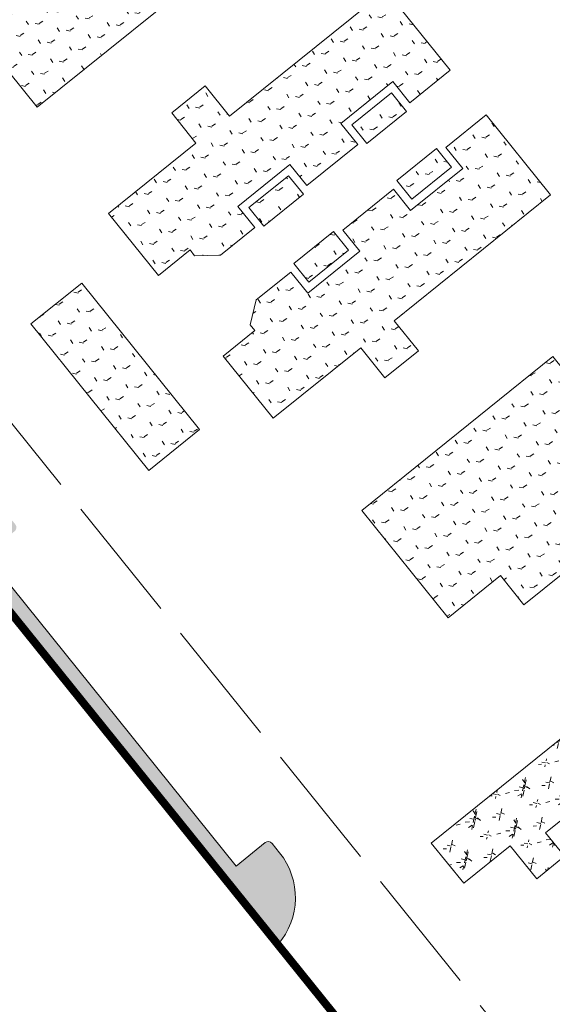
# Model space of a CAD drawing. Header units: millimetres. Extents: x 38389465 to 38395088, y 2473666 to 2480744.
# Tile 11 of 256: x 38391480 to 38391546, y 2474231 to 2474354. Entities that reach past the tile are written whole.
import ezdxf

# ---------------------------------------------------------------- set-up
doc = ezdxf.new("R2010")
doc.units = ezdxf.units.MM
doc.header["$LTSCALE"] = 2
for name, pattern in [('0', [0]), ('CENTER2', [1.125, 0.75, -0.125, 0.125, -0.125]), ('X2', [10, 8, -2])]:
    doc.linetypes.add(name, pattern=pattern)
doc.layers.get('0').update_dxf_attribs({"linetype": 'CONTINUOUS', "lineweight": 9})
doc.layers.add('w-用地红线', color=1, linetype='CONTINUOUS')
for name, color, linetype, lineweight in [('下沉式地面绿化', 80, 'CONTINUOUS', 9), ('建筑控制线', 6, '0', 9), ('普通地面绿化', 122, 'CONTINUOUS', 9), ('普通绿地填充', 114, 'CONTINUOUS', 9)]:
    doc.layers.add(name, color=color, linetype=linetype, lineweight=lineweight)
pattern_1 = [(167.6729341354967, (-375.7319180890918, -441.4704245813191), (-2.375624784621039, -1.523539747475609), [0.5291613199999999, -3.4620203]), (122.6729341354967, (-375.7319180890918, -441.4704245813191), (-2.375626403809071, -1.523540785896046), [0.5291613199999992, -2.293032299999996]), (212.6729341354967, (-375.7319180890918, -441.4704245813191), (1.523540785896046, -2.375626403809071), [0.5291613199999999, -2.293032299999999])]
pattern_2 = [(167.6729341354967, (-375.7319180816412, -441.4704245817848), (-2.375624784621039, -1.523539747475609), [0.5291613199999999, -3.4620203]), (122.6729341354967, (-375.7319180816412, -441.4704245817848), (-2.375626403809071, -1.523540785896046), [0.5291613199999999, -2.293032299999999]), (212.6729341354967, (-375.7319180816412, -441.4704245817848), (1.523540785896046, -2.375626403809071), [0.5291613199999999, -2.293032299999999])]

# ---------------------------------------------------------------- blocks, each defined once
blk = doc.blocks.new('fsd1fsdf2')
at = {"layer": '普通绿地填充'}
h = blk.add_hatch(dxfattribs=at)
h.set_pattern_fill('GRASS', color=122, scale=0.9999999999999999, angle=38.83646706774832, style=0)
h.set_pattern_definition(pattern_2)
edge = h.paths.add_edge_path()
edge.add_line((-260.8807015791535, 38.72209174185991), (-268.5883997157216, 49.19074359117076))
edge.add_arc((-228.3593502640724, 72.67529836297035), 46.58219329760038, 201.5910822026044, 210.2751459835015, ccw=False)
edge.add_arc((-268.8827988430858, 56.63658114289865), 3.000198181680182, 38.86125461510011, 201.5618810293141, ccw=False)
edge.add_line((-266.5466416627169, 58.51901540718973), (-254.6480791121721, 43.73939266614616))
edge.add_line((-254.6480791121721, 43.73939266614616), (-260.8807015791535, 38.72209174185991))
edge = h.paths.add_edge_path()
edge.add_line((-88.9255814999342, -163.0707003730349), (-89.87109809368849, -161.8962608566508))
edge.add_arc((-90.33845922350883, -162.2725234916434), 0.5999999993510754, 38.83681146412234, 128.8365470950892)
edge.add_line((-90.71471970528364, -161.8051606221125), (-94.37604863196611, -164.7527918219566))
edge.add_line((-94.37604863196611, -164.7527918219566), (-125.8575352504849, -125.648888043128))
edge.add_line((-125.8575352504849, -125.648888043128), (-122.1962647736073, -122.7012989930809))
edge.add_arc((-122.5725256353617, -122.2339364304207), 0.5999999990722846, 308.8365937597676, 398.8365934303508)
edge.add_line((-122.1051630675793, -121.8576755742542), (-122.7949746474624, -121.0008441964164))
edge.add_arc((-123.2623372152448, -121.3771050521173), 0.5999999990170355, 38.83659339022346, 128.8365944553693)
edge.add_line((-123.6385980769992, -120.9097424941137), (-127.2996050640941, -123.8571194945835))
edge.add_line((-127.2996050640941, -123.8571194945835), (-137.6469497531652, -111.0044607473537))
edge.add_line((-137.6469497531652, -111.0044607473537), (-133.9859428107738, -108.0570838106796))
edge.add_arc((-134.3622036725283, -107.5897212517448), 0.5999999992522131, 308.8365943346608, 398.8365927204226)
edge.add_line((-133.8948411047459, -107.2134604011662), (-134.5846526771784, -106.356629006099))
edge.add_arc((-135.0520152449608, -106.7328898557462), 0.599999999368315, 38.83659259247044, 128.8365937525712)
edge.add_line((-135.4282761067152, -106.2655272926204), (-139.0892830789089, -109.2129042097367))
edge.add_line((-139.0892830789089, -109.2129042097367), (-146.9282101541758, -99.47598640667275))
edge.add_line((-146.9282101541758, -99.47598640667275), (-143.2672032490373, -96.52860951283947))
edge.add_arc((-143.6434641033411, -96.0612469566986), 0.5999999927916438, 308.8365940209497, 398.8365940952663)
edge.add_line((-143.1761015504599, -95.68498609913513), (-143.8659131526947, -94.82815470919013))
edge.add_arc((-144.3332757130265, -95.20441557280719), 0.6000000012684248, 38.83659418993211, 128.8365937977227)
edge.add_line((-144.7095365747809, -94.73705300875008), (-148.3705434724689, -97.68442986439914))
edge.add_line((-148.3705434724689, -97.68442986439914), (-156.2094705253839, -87.94751205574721))
edge.add_line((-156.2094705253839, -87.94751205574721), (-152.5484637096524, -85.00013527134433))
edge.add_arc((-152.9247245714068, -84.53277270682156), 0.600000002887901, 308.8365939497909, 398.8365955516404)
edge.add_line((-152.4573620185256, -84.1565118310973), (-153.1471736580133, -83.2996804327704))
edge.add_arc((-153.6145362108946, -83.67594130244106), 0.5999999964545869, 38.83659528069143, 128.8365936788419)
edge.add_line((-153.9907970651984, -83.20857874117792), (-157.6518038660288, -86.15595551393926))
edge.add_line((-157.6518038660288, -86.15595551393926), (-165.490730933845, -76.41903770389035))
edge.add_line((-165.490730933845, -76.41903770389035), (-161.8294719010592, -73.47145785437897))
edge.add_arc((-162.2057327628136, -73.00409529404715), 0.5999999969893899, 308.8365938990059, 398.8365920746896)
edge.add_line((-161.7383701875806, -72.62783445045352), (-162.4281817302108, -71.7710030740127))
edge.add_arc((-162.8955443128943, -72.14726392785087), 0.6000000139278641, 38.83659202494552, 128.8365944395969)
edge.add_line((-163.2718051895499, -71.67990135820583), (-166.9330641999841, -74.627481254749))
edge.add_line((-166.9330641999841, -74.627481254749), (-174.7718321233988, -64.89076113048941))
edge.add_line((-174.7718321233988, -64.89076113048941), (-171.1105732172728, -61.94318139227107))
edge.add_arc((-171.4868340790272, -61.47581882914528), 0.6000000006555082, 308.8365938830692, 398.8365933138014)
edge.add_line((-171.0194715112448, -61.0995579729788), (-171.7092830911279, -60.24272658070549))
edge.add_arc((-172.1766456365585, -60.6189874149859), 0.5999999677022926, 38.83659318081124, 128.8365942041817)
edge.add_line((-172.5529064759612, -60.15162487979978), (-176.2141653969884, -63.09920467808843))
edge.add_line((-176.2141653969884, -63.09920467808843), (-184.0529333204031, -53.36248453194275))
edge.add_line((-184.0529333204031, -53.36248453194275), (-180.3916745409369, -50.41490490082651))
edge.add_arc((-180.7679354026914, -49.94754233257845), 0.6000000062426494, 308.836593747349, 398.8365936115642)
edge.add_line((-180.300572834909, -49.57128147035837), (-180.9903844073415, -48.71445010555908))
edge.add_arc((-181.4577469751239, -49.0907109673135), 0.6000000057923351, 38.83659359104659, 128.8365943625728)
edge.add_line((-181.8340078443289, -48.62334840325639), (-185.4952665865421, -51.57092807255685))
edge.add_line((-185.4952665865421, -51.57092807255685), (-193.3341539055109, -41.83405963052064))
edge.add_line((-193.3341539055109, -41.83405963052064), (-189.6728951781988, -38.886480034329))
edge.add_arc((-190.0491560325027, -38.41911746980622), 0.5999999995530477, 308.8365935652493, 398.8365902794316)
edge.add_line((-189.5817934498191, -38.04285663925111), (-190.271604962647, -37.18602524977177))
edge.add_arc((-190.7389675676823, -37.56228609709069), 0.6000000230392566, 38.83659048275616, 128.8365943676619)
edge.add_line((-191.1152284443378, -37.0949235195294), (-194.7762354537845, -40.04230052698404))
edge.add_line((-194.7762354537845, -40.04230052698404), (-202.615162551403, -30.30538266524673))
edge.add_line((-202.615162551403, -30.30538266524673), (-198.9541556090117, -27.35800572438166))
edge.add_arc((-199.3304164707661, -26.89064316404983), 0.5999999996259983, 308.8365941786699, 398.8365917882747)
edge.add_line((-198.8630538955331, -26.51438232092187), (-199.5528654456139, -25.6575509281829))
edge.add_arc((-200.020228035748, -26.03381178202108), 0.6000000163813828, 38.83659184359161, 128.8365938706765)
edge.add_line((-200.396488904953, -25.56644920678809), (-204.0574958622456, -28.51382612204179))
edge.add_line((-204.0574958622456, -28.51382612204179), (-211.8964229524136, -18.77690831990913))
edge.add_line((-211.8964229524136, -18.77690831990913), (-208.2354160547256, -15.82953142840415))
edge.add_arc((-208.6116769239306, -15.36216886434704), 0.6000000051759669, 308.836594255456, 398.8365940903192)
edge.add_line((-208.1443143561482, -14.98590799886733), (-208.8341259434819, -14.12907662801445))
edge.add_arc((-209.3014885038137, -14.50533748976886), 0.6000000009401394, 38.83659395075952, 128.8365936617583)
edge.add_line((-209.6777493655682, -14.03797492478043), (-213.3387562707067, -16.98535178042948))
edge.add_line((-213.3387562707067, -16.98535178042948), (-221.1776833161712, -7.24843397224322))
edge.add_line((-221.1776833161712, -7.24843397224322), (-217.516676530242, -4.301057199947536))
edge.add_arc((-217.8929373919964, -3.833694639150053), 0.5999999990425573, 308.8365940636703, 398.8365930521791)
edge.add_line((-217.425574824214, -3.4574337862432), (-218.1153864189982, -2.600602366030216))
edge.add_arc((-218.5827489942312, -2.976863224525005), 0.60000001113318, 38.83659278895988, 128.8365937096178)
edge.add_line((-218.9590098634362, -2.50950065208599), (-222.6200166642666, -5.456877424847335))
edge.add_line((-222.6200166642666, -5.456877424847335), (-230.4589437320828, 4.280040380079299))
edge.add_line((-230.4589437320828, 4.280040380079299), (-226.7976848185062, 7.227620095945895))
edge.add_arc((-227.1739456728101, 7.694982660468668), 0.5999999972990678, 308.8365932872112, 398.8365928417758)
edge.add_line((-226.7065831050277, 8.071243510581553), (-227.3963946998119, 8.928074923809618))
edge.add_arc((-227.8637572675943, 8.55181407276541), 0.5999999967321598, 38.83659299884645, 128.8365945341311)
edge.add_line((-228.2400181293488, 9.019176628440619), (-231.9012769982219, 6.071596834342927))
edge.add_line((-231.9012769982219, 6.071596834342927), (-239.7400449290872, 15.80831697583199))
edge.add_line((-239.7400449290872, 15.80831697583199), (-236.0787861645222, 18.75589660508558))
edge.add_arc((-236.4550470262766, 19.22325916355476), 0.5999999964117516, 308.836594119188, 398.8365929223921)
edge.add_line((-235.9876844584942, 19.59952001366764), (-236.6774960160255, 20.45635139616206))
edge.add_arc((-237.1448585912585, 20.08009054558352), 0.6000000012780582, 38.836592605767, 128.8365943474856)
edge.add_line((-237.5211194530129, 20.54745310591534), (-241.1823781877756, 17.5998734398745))
edge.add_line((-241.1823781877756, 17.5998734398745), (-249.0212654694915, 27.33674188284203))
edge.add_line((-249.0212654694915, 27.33674188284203), (-245.3600067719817, 30.28432146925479))
edge.add_arc((-245.7362676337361, 30.75168403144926), 0.6000000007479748, 308.8365940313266, 398.8365931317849)
edge.add_line((-245.2689050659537, 31.12794488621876), (-245.9587166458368, 31.98477628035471))
edge.add_arc((-246.4260792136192, 31.60851542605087), 0.6000000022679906, 38.83659297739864, 128.8365944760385)
edge.add_line((-246.8023400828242, 32.07587798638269), (-250.4633470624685, 29.12850098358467))
edge.add_line((-250.4633470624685, 29.12850098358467), (-258.3022741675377, 38.86541884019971))
edge.add_line((-258.3022741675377, 38.86541884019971), (-254.641245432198, 41.81281332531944))
edge.add_arc((-255.017506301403, 42.28017588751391), 0.6000000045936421, 308.8365944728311, 398.836811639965)
edge.add_line((-254.5501451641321, 42.65643852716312), (-255.117669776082, 43.36136886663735))
edge.add_line((-255.117669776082, 43.36136886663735), (-260.8797810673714, 38.72247125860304))
edge.add_line((-260.8797810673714, 38.72247125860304), (-89.13396621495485, -174.6080562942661))
edge.add_arc((-95.93599849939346, -168.7146399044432), 8.999999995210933, 319.0936906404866, 398.8368115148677)
h = blk.add_hatch(dxfattribs=at)
h.set_pattern_fill('GRASS', color=122, scale=0.9999999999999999, angle=38.83646706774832, style=0)
h.set_pattern_definition([(148.9539393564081, (-35.16355071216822, 91.5141767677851), (-2.738908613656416, -0.6805483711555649), [0.5291613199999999, -3.4620203]), (103.9539393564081, (-35.16355071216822, 91.5141767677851), (-2.738910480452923, -0.6805488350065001), [0.5291613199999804, -2.293032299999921]), (193.9539393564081, (-35.16355071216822, 91.5141767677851), (0.6805488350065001, -2.738910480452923), [0.5291613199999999, -2.293032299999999])])
edge = h.paths.add_edge_path()
edge.add_arc((18.51868312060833, -123.9292868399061), 19.8825196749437, 105.22348478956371, 120.26904649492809, ccw=False)
edge.add_line((13.29783757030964, -104.7444657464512), (-8.369564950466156, -77.83061480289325))
edge.add_arc((112.132531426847, 19.18141938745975), 154.7000000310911, 198.8274579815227, 218.8363287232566, ccw=False)
edge.add_line((-34.29020044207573, -30.74325989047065), (-39.0207172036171, -32.35612154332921))
edge.add_arc((112.0653073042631, 19.13882042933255), 159.6205370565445, 198.8207494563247, 218.8393470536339)
edge.add_arc((-216831.6683295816, -174628.9269894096), 278348.0641964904, 38.8285870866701, 38.83540243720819, ccw=False)
h = blk.add_hatch(dxfattribs=at)
h.set_pattern_fill('GRASS', color=122, scale=0.9999999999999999, angle=38.83646706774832, style=0)
h.set_pattern_definition(pattern_1)
h.paths.add_polyline_path([(-109.1617333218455, -33.00582146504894), (-126.5863416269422, -47.03436135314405), (-123.6389216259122, -50.69533327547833), (-130.2053635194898, -55.98180038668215), (-119.3563485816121, -69.45729399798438), (-95.36530137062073, -50.14228870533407)])
h = blk.add_hatch(dxfattribs=at)
h.set_pattern_fill('GRASS', color=122, scale=0.9999999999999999, angle=38.83646706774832, style=0)
h.set_pattern_definition(pattern_1)
h.paths.add_polyline_path([(-69.208221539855, -74.65875519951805), (-67.32688959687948, -76.99554579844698), (-72.31204301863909, -81.0090539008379), (-74.1933748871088, -78.67226331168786)])
h.paths.add_polyline_path([(-82.13846296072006, -85.06879159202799), (-80.25713109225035, -87.40558218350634), (-85.24228447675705, -91.41909029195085), (-87.12361638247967, -89.08229969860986)])
h.paths.add_polyline_path([(-87.78245870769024, -78.05841974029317), (-85.90112678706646, -80.39521032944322), (-90.88628020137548, -84.40871844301), (-92.76761206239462, -82.07192784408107)], flags=17)
h.paths.add_polyline_path([(-74.85221724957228, -67.64838321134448), (-72.97088535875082, -69.98517380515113), (-77.9560387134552, -73.99868191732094), (-79.83737064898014, -71.66189132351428)], flags=17)
h.paths.add_polyline_path([(-75.59490199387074, -54.76628653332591), (-67.5051751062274, -64.81448588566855), (-72.56822150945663, -68.8907050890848), (-74.70039768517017, -66.24234237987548), (-81.24341145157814, -71.51007177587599), (-79.11123532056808, -74.15843443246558), (-85.49846293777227, -79.30074158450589), (-87.63063913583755, -76.65237890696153), (-94.17365288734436, -81.92010827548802), (-92.04147678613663, -84.56847097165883), (-96.3586034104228, -88.04415595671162), (-99.58880411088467, -88.11036339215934), (-100.1694319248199, -87.38916917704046), (-104.1417982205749, -90.58729023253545), (-110.4130590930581, -82.79811261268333), (-99.43016644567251, -73.9558715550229), (-102.4716528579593, -70.1780599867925), (-98.2654297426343, -66.79166264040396), (-95.22394323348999, -70.56947417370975)])
h = blk.add_hatch(dxfattribs=at)
h.set_pattern_fill('GRASS', color=122, scale=0.9999999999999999, angle=38.83646706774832, style=0)
h.set_pattern_definition(pattern_1)
h.paths.add_polyline_path([(-69.208221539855, -74.65875519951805), (-67.32688959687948, -76.99554579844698), (-72.31204301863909, -81.0090539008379), (-74.1933748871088, -78.67226331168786)], flags=17)
h.paths.add_polyline_path([(-82.13846296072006, -85.06879159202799), (-80.25713109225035, -87.40558218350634), (-85.24228447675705, -91.41909029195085), (-87.12361638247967, -89.08229969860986)], flags=17)
h.paths.add_polyline_path([(-87.78245870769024, -78.05841974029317), (-85.90112678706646, -80.39521032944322), (-90.88628020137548, -84.40871844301), (-92.76761206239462, -82.07192784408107)], flags=17)
h.paths.add_polyline_path([(-74.85221724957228, -67.64838321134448), (-72.97088535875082, -69.98517380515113), (-77.9560387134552, -73.99868191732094), (-79.83737064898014, -71.66189132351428)])
h.paths.add_polyline_path([(-54.90025149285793, -80.47098342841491), (-62.98997820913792, -70.42278389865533), (-68.05302473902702, -74.49900295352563), (-65.92084863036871, -77.1473657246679), (-72.46386256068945, -82.41509493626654), (-74.59603862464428, -79.76673223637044), (-80.98326636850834, -84.90903924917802), (-78.85109029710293, -87.55740200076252), (-85.39410419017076, -92.82513123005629), (-87.52628027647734, -90.17676850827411), (-91.8434070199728, -93.65245351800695), (-92.59762167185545, -96.79406768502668), (-92.01699385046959, -97.51526186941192), (-95.98936941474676, -100.7133903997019), (-89.71840853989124, -108.5028095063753), (-78.73551584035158, -99.66056849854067), (-75.69402929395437, -103.43837992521), (-71.4878061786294, -100.0519826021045), (-74.52929268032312, -96.27417105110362)])
h = blk.add_hatch(dxfattribs=at)
h.set_pattern_fill('GRASS', color=122, scale=0.9999999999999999, angle=38.83646706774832, style=0)
h.set_pattern_definition(pattern_1)
h.paths.add_polyline_path([(-113.7741166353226, -91.53798707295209), (-120.1614025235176, -96.68018895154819), (-105.3617307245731, -115.0632962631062), (-98.97501735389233, -109.9215552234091)])
h = blk.add_hatch(dxfattribs=at)
h.set_pattern_fill('草坪或^_!^Q', color=80, scale=0.9999999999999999, angle=38.83646706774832, style=0)
h.set_pattern_definition([(77.67293413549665, (-375.5004729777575, -439.924187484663), (-3.96995520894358, 6.19027104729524), [0.7799999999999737, -0.1559999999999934, 0.2079999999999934, -0.1559999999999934, 0.7799999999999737, -3.119999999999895]), (77.67293413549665, (-375.7083842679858, -440.1448884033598), (-3.96995520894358, 6.19027104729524), [0.5199999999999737, -0.3899999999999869, 0.7799999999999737, -0.3899999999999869, 0.5199999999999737, -2.599999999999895]), (77.67293413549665, (-377.3518742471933, -437.9227856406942), (-3.96995520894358, 6.19027104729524), [0.6499999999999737, -0.2599999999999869, 0.6499999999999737, -3.639999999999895]), (77.67293413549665, (-378.9229758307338, -440.2408106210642), (-3.96995520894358, 6.19027104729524), [0.2599999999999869, -0.5199999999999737, 0.2599999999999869, -4.15999999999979]), (167.6729341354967, (-378.811960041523, -439.7327993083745), (-6.19027104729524, -3.96995520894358), [0.4679999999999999, -4.731999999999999]), (167.6729341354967, (-375.430844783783, -438.8748601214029), (-6.19027104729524, -3.96995520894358), [0.5199999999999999, -4.679999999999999]), (167.6729341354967, (-377.1853505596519, -437.1607686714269), (-6.19027104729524, -3.96995520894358), [0.5199999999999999, -4.679999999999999]), (122.6729341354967, (-375.2357231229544, -438.2255469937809), (-5.080113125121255, 1.110157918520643), [0.5199999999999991, -6.833910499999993]), (212.6729341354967, (-375.5243641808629, -439.5463764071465), (-1.110157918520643, -5.080113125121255), [0.5199999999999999, -6.833910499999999]), (141.1078829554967, (-375.2944284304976, -438.3723995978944), (-5.080113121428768, 1.110157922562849), [0.5199999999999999, -11.107553]), (153.6366906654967, (-375.3753368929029, -438.6208544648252), (-5.080113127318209, 1.110157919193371), [0.5199999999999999, -20.92014899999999]), (153.6366906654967, (-377.1298426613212, -436.9067630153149), (-5.080113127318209, 1.110157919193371), [0.416, -21.02414899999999]), (153.6366906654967, (-378.7897568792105, -439.6311970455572), (-5.080113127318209, 1.110157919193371), [0.3639999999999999, -21.07614899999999]), (181.7091776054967, (-375.4863526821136, -439.1288657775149), (-5.080113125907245, 1.11015786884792), [0.5199999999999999, -20.92014899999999]), (181.7091776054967, (-377.240858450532, -437.4147743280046), (-5.080113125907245, 1.11015786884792), [0.416, -21.02414899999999]), (181.7091776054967, (-378.8341631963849, -439.8344015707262), (-5.080113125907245, 1.11015786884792), [0.3639999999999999, -21.07614899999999]), (194.2379853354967, (-375.5164600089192, -439.3884222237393), (-5.080113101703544, 1.11015782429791), [0.5199999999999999, -11.107547])])
edge = h.paths.add_edge_path()
edge.add_line((-53.12179739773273, -163.5269022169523), (-55.5111655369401, -160.5590994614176))
edge.add_line((-55.5111655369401, -160.5590994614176), (-50.83767130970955, -156.7965912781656))
edge.add_line((-50.83767130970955, -156.7965912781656), (-48.44848323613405, -159.7642543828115))
edge.add_line((-48.44848323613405, -159.7642543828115), (-6.703026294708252, -126.1535344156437))
edge.add_arc((-12.97433388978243, -118.3643944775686), 9.999999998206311, 308.8387510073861, 398.8387510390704)
edge.add_line((-5.185193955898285, -112.0930868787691), (-15.40940352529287, -99.39433181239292))
edge.add_line((-15.40940352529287, -99.39433181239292), (-21.24620468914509, -104.0937435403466))
edge.add_line((-21.24620468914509, -104.0937435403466), (-12.15606404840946, -115.3839531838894))
edge.add_line((-12.15606404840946, -115.3839531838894), (-40.66465795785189, -138.3372141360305))
edge.add_line((-40.66465795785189, -138.3372141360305), (-43.70156767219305, -134.5650876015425))
edge.add_line((-43.70156767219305, -134.5650876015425), (-47.9077907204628, -137.9514849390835))
edge.add_line((-47.9077907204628, -137.9514849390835), (-44.87079355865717, -141.7237202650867))
edge.add_line((-44.87079355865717, -141.7237202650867), (-69.8735144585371, -161.8542808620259))
edge.add_line((-69.8735144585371, -161.8542808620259), (-65.79745931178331, -166.917268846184))
edge.add_line((-65.79745931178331, -166.917268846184), (-59.95573654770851, -162.213894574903))
edge.add_line((-59.95573654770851, -162.213894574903), (-56.62676978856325, -166.3488774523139))
edge.add_line((-56.62676978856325, -166.3488774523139), (-53.12179739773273, -163.5269022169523))
h = blk.add_hatch(dxfattribs=at)
h.set_pattern_fill('GRASS', color=122, scale=0.9999999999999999, angle=38.83646706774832, style=0)
h.set_pattern_definition(pattern_1)
h.paths.add_polyline_path([(-54.60311302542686, -100.7727512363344), (-78.59416034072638, -120.0877552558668), (-67.7451456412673, -133.5632490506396), (-61.17876125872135, -128.2767075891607), (-58.23134128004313, -131.9376794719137), (-40.8066756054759, -117.909214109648)])
h = blk.add_hatch(dxfattribs=at)
h.set_pattern_fill('GRASS', color=122, scale=0.9999999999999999, angle=38.83646706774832, style=0)
h.set_pattern_definition(pattern_2)
edge = h.paths.add_edge_path()
edge.add_line((-47.03449481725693, -173.4797750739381), (-50.77310072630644, -176.4898174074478))
edge.add_arc((-49.13052050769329, -178.5309740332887), 2.619998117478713, 128.8246809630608, 308.8461134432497)
edge.add_line((-47.48717688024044, -180.5715160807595), (-43.74844331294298, -177.5613888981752))
edge.add_line((-43.74844331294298, -177.5613888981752), (-47.03449481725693, -173.4797750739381))
edge = h.paths.add_edge_path()
edge.add_line((-40.02447132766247, -167.8358334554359), (-36.28501410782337, -164.8251056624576))
edge.add_arc((-34.64167399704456, -166.8656513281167), 2.619998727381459, -51.16923465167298, 128.846003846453, ccw=False)
edge.add_line((-32.99887665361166, -168.9066339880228), (-36.73857219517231, -171.9175523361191))
edge.add_line((-36.73857219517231, -171.9175523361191), (-40.02447132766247, -167.8358334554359))
edge = h.paths.add_edge_path()
edge.add_arc((8.671933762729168, -132.0062354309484), 4.700000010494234, -51.16065567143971, 128.8393443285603, ccw=False)
edge.add_line((11.61948624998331, -135.6671006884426), (-18.92003840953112, -160.2414413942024))
edge.add_arc((-21.86759088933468, -156.5805761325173), 4.700000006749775, 128.839344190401, 308.839344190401, ccw=False)
edge.add_line((-24.81514336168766, -152.9197108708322), (5.724381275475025, -128.3453701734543))
edge = h.paths.add_edge_path()
edge.add_line((-82.32402090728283, -183.0668744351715), (-60.64603321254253, -209.9942574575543))
edge.add_arc((-72.39016827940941, -207.5294467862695), 12.00000000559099, 348.1470322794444, 398.8366762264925)
edge.add_line((-63.04292783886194, -200.0042161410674), (-73.07656868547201, -187.541228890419))
edge.add_arc((-82.42380913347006, -195.0664595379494), 12.00000001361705, 38.8366762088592, 89.52354081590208)
edge = h.paths.add_edge_path()
edge.add_arc((-134.3012240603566, -236.8316750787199), 12.00000000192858, 161.4402637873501, 218.8366761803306)
edge.add_line((-143.6484645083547, -244.3569057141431), (-133.6148236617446, -256.8198929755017))
edge.add_arc((-124.2675832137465, -249.2946623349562), 12.00000001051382, 218.8366761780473, 276.2329088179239)
edge.add_line((-122.964739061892, -261.2237275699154), (-145.6771319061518, -233.0121566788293))
edge = h.paths.add_edge_path()
edge.add_arc((-237.8047054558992, -123.1263661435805), 12.02067296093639, 115.095068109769, 126.0405850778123)
edge.add_arc((-241.3249488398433, -118.2419125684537), 6.000000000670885, 126.301642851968, 218.8366428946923)
edge.add_line((-245.9985712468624, -122.0045251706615), (-244.3816451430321, -124.0129440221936))
edge.add_line((-244.3816451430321, -124.0129440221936), (-240.2557262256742, -120.6912942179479))
edge.add_line((-240.2557262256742, -120.6912942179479), (-161.8678242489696, -218.0582094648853))
edge.add_line((-161.8678242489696, -218.0582094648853), (-165.9939205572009, -221.3800303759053))
edge.add_line((-165.9939205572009, -221.3800303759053), (-164.1688041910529, -223.6470468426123))
edge.add_arc((-157.1583705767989, -218.0031279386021), 9.000000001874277, 218.8366428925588, 304.672653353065)
edge.add_line((-152.0383870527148, -225.4048688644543), (-242.9029309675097, -112.2403808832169))
edge = h.paths.add_edge_path()
edge.add_arc((-183.4164244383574, -286.6428175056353), 4.700000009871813, -51.16449214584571, 128.8355078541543, ccw=False)
edge.add_line((-180.4691170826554, -290.3038801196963), (-206.3326795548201, -311.1251213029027))
edge.add_arc((-209.2799868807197, -307.464058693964), 4.699999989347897, 128.8355076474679, 308.835507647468, ccw=False)
edge.add_line((-212.2272942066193, -303.8029960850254), (-186.3637317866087, -282.9817548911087))
edge = h.paths.add_edge_path()
edge.add_arc((-170.6416540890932, -276.3585955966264), 2.619998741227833, 128.8288518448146, 308.8440822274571)
edge.add_line((-168.9983824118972, -278.3991963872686), (-165.2590069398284, -275.3887394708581))
edge.add_line((-165.2590069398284, -275.3887394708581), (-168.5450395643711, -271.3071280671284))
edge.add_line((-168.5450395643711, -271.3071280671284), (-172.2843832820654, -274.3175580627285))
edge = h.paths.add_edge_path()
edge.add_line((-161.5347823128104, -265.6633882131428), (-157.7959046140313, -262.6533333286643))
edge.add_arc((-156.1524137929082, -264.6937568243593), 2.619998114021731, -51.17133651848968, 128.8502465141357, ccw=False)
edge.add_line((-154.5096917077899, -266.7347992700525), (-158.2487562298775, -269.7450224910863))
edge.add_line((-158.2487562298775, -269.7450224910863), (-161.5347823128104, -265.6633882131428))
at = {"layer": '下沉式地面绿化', "linetype": 'ByBlock', "flags": 128}
blk.add_lwpolyline([(-44.87079355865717, -141.7237202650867), (-47.9077907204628, -137.9514849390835), (-43.70156767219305, -134.5650876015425), (-40.66465795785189, -138.3372141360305), (-12.15606404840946, -115.3839531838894), (-21.24620468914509, -104.0937435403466), (-15.40940352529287, -99.39433181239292), (-5.185193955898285, -112.0930868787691, -0.4142135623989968), (-6.703026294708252, -126.1535344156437), (-48.44848324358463, -159.7642543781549), (-50.83767131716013, -156.7965912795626), (-55.5111655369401, -160.5590994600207), (-53.12179739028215, -163.5269022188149), (-56.62676978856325, -166.3488774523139), (-59.95573654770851, -162.213894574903), (-65.79745931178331, -166.917268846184), (-69.8735144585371, -161.8542808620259), (-44.87079355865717, -141.7237202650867)], format="xyb", close=True, dxfattribs=at)
at = {"layer": '普通地面绿化', "linetype": 'ByBlock', "flags": 128}
blk.add_lwpolyline([(-260.8797810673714, 38.72247125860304), (-89.13396621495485, -174.6080562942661, 0.3627014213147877), (-88.9255814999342, -163.0707003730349), (-89.87109809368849, -161.8962608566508, 0.4142122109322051), (-90.71471970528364, -161.8051606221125), (-94.37604863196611, -164.7527918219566), (-125.8575352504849, -125.648888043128)], format="xyb", dxfattribs=at)
for points in [[(-109.1617333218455, -33.00582146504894), (-126.5863416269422, -47.03436135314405), (-123.6389216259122, -50.69533327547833), (-130.2053635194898, -55.98180038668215), (-119.3563485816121, -69.45729399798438), (-95.36530137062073, -50.14228870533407)], [(-75.59490199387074, -54.76628653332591), (-67.5051751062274, -64.81448588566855), (-72.56822150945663, -68.8907050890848), (-74.70039768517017, -66.24234237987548), (-81.24341145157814, -71.51007177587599), (-79.11123532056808, -74.15843443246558), (-85.49846293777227, -79.30074158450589), (-87.63063913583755, -76.65237890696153), (-94.17365288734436, -81.92010827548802), (-92.04147678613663, -84.56847097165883), (-96.3586034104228, -88.04415595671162), (-99.58880411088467, -88.11036339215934), (-100.1694319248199, -87.38916917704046), (-104.1417982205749, -90.58729023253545), (-110.4130590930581, -82.79811261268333), (-99.43016644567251, -73.9558715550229), (-102.4716528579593, -70.1780599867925), (-98.2654297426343, -66.79166264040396), (-95.22394323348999, -70.56947417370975)], [(-74.85221724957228, -67.64838321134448), (-72.97088535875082, -69.98517380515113), (-77.9560387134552, -73.99868191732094), (-79.83737064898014, -71.66189132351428)], [(-54.90025149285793, -80.47098342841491), (-62.98997820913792, -70.42278389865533), (-68.05302473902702, -74.49900295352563), (-65.92084863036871, -77.1473657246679), (-72.46386256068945, -82.41509493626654), (-74.59603862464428, -79.76673223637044), (-80.98326636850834, -84.90903924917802), (-78.85109029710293, -87.55740200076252), (-85.39410419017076, -92.82513123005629), (-87.52628027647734, -90.17676850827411), (-91.8434070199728, -93.65245351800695), (-92.59762167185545, -96.79406768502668), (-92.01699385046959, -97.51526186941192), (-95.98936941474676, -100.7133903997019), (-89.71840853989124, -108.5028095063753), (-78.73551584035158, -99.66056849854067), (-75.69402929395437, -103.43837992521), (-71.4878061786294, -100.0519826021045), (-74.52929268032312, -96.27417105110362)], [(-69.208221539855, -74.65875519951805), (-67.32688959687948, -76.99554579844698), (-72.31204301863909, -81.0090539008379), (-74.1933748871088, -78.67226331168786)], [(-87.78245870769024, -78.05841974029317), (-85.90112678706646, -80.39521032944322), (-90.88628020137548, -84.40871844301), (-92.76761206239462, -82.07192784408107)], [(-82.13846296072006, -85.06879159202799), (-80.25713109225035, -87.40558218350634), (-85.24228447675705, -91.41909029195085), (-87.12361638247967, -89.08229969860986)], [(-54.60311302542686, -100.7727512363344), (-78.59416034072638, -120.0877552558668), (-67.7451456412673, -133.5632490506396), (-61.17876125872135, -128.2767075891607), (-58.23134128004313, -131.9376794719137), (-40.8066756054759, -117.909214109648)]]:
    blk.add_lwpolyline(points, close=True, dxfattribs=at)
blk.add_lwpolyline([(-113.7741166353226, -91.53798707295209), (-120.1614025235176, -96.68018895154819, 68.7363520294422), (-120.1614025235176, -96.68018895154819), (-105.3617307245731, -115.0632962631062, 0.4142135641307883), (-105.3617307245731, -115.0632962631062), (-98.97501735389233, -109.9215552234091)], format="xyb", close=True, dxfattribs=at)

msp = doc.modelspace()

# ---------------------------------------------------------------- linework, layer by layer
at = {"layer": 'w-用地红线', "linetype": 'CENTER2', "ltscale": 10, "const_width": 1, "flags": 128}
msp.add_lwpolyline([(38391465.88963708, 2474580.102006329), (38391465.88296468, 2474580.113090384), (38391462.0834162, 2474586.424357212), (38391480.8454162, 2474593.720357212), (38391499.8524162, 2474600.348357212), (38391500.2614162, 2474600.483357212), (38391500.8654162, 2474600.681357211), (38391501.4684162, 2474600.878357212), (38391502.0734162, 2474601.075357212), (38391502.6774162, 2474601.271357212), (38391503.2824162, 2474601.467357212), (38391503.8874162, 2474601.662357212), (38391504.4934162, 2474601.856357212), (38391505.0994162, 2474602.050357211), (38391505.7054162, 2474602.243357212), (38391506.2974162, 2474602.431357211), (38391506.9054162, 2474602.623357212), (38391507.5124162, 2474602.815357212), (38391508.1204162, 2474603.006357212), (38391508.7284162, 2474603.197357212), (38391509.3374162, 2474603.387357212), (38391509.9464162, 2474603.576357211), (38391510.5554162, 2474603.765357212), (38391511.1654162, 2474603.953357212), (38391511.7754162, 2474604.141357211), (38391512.3854162, 2474604.329357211), (38391512.9964162, 2474604.516357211), (38391513.6074162, 2474604.702357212), (38391514.2194162, 2474604.888357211), (38391514.8304162, 2474605.073357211), (38391515.4434162, 2474605.258357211), (38391516.0554162, 2474605.442357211), (38391516.6684162, 2474605.626357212), (38391517.2814162, 2474605.809357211), (38391517.8954162, 2474605.992357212), (38391518.5084162, 2474606.175357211), (38391519.1234162, 2474606.356357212), (38391519.7374162, 2474606.538357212), (38391520.3524162, 2474606.719357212), (38391520.9674162, 2474606.899357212), (38391521.5834162, 2474607.079357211), (38391522.1994162, 2474607.258357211), (38391522.8154162, 2474607.437357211), (38391523.4314162, 2474607.616357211), (38391524.0484162, 2474607.794357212), (38391524.6654162, 2474607.972357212), (38391524.8874162, 2474608.036357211), (38391525.2834162, 2474608.149357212), (38391525.9014162, 2474608.326357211), (38391526.5194162, 2474608.502357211), (38391527.1374162, 2474608.678357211), (38391527.7564162, 2474608.853357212), (38391528.3754162, 2474609.028357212), (38391528.9954162, 2474609.203357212), (38391529.6144162, 2474609.377357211), (38391530.2344162, 2474609.550357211), (38391530.8554162, 2474609.724357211), (38391531.4754162, 2474609.897357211), (38391532.0964162, 2474610.069357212), (38391532.7174162, 2474610.241357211), (38391533.3394162, 2474610.413357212), (38391533.9614162, 2474610.584357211), (38391534.5834162, 2474610.755357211), (38391535.2064162, 2474610.925357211), (38391535.8284162, 2474611.095357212), (38391536.4514162, 2474611.265357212), (38391537.0754162, 2474611.434357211), (38391537.6984162, 2474611.603357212), (38391538.3224162, 2474611.771357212), (38391538.9474162, 2474611.939357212), (38391539.5714162, 2474612.107357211), (38391540.1964162, 2474612.274357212), (38391540.8214162, 2474612.441357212), (38391541.4464162, 2474612.608357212), (38391542.0724162, 2474612.774357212), (38391542.6984162, 2474612.940357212), (38391543.3244162, 2474613.106357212), (38391543.9514162, 2474613.271357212), (38391544.5784162, 2474613.436357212), (38391545.2054162, 2474613.601357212), (38391545.8324162, 2474613.765357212), (38391546.4604162, 2474613.929357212), (38391547.0884162, 2474614.092357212), (38391547.7164162, 2474614.255357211), (38391548.3454162, 2474614.418357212), (38391548.9734162, 2474614.581357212), (38391549.6024162, 2474614.743357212), (38391550.2324162, 2474614.905357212), (38391550.8614162, 2474615.067357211), (38391551.4914162, 2474615.228357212), (38391552.1214162, 2474615.389357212), (38391552.7524162, 2474615.550357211), (38391553.3824162, 2474615.710357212), (38391554.0134162, 2474615.870357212), (38391554.6444162, 2474616.030357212), (38391555.2764162, 2474616.190357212), (38391555.9074162, 2474616.349357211), (38391556.5394162, 2474616.508357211), (38391557.1724162, 2474616.667357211), (38391558.4374162, 2474616.984357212), (38391559.0704162, 2474617.142357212), (38391560.3374162, 2474617.457357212), (38391560.9704162, 2474617.614357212), (38391562.2394162, 2474617.928357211), (38391562.8734162, 2474618.084357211), (38391564.1434162, 2474618.397357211), (38391564.7784162, 2474618.553357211), (38391566.0494162, 2474618.863357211), (38391566.6854162, 2474619.019357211), (38391567.9584162, 2474619.328357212), (38391569.2324162, 2474619.637357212), (38391570.5064162, 2474619.945357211), (38391571.7824162, 2474620.253357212), (38391573.0584162, 2474620.559357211), (38391574.3364162, 2474620.865357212), (38391575.6144162, 2474621.170357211), (38391576.8934162, 2474621.475357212), (38391578.1734162, 2474621.779357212), (38391579.4544162, 2474622.082357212), (38391580.7364162, 2474622.385357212), (38391582.0194162, 2474622.688357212), (38391583.3034162, 2474622.989357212), (38391584.5874162, 2474623.291357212), (38391584.8694162, 2474623.357357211), (38391583.5544162, 2474617.248357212), (38391583.7734162, 2474616.274357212), (38391583.9564162, 2474615.458357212), (38391633.3154162, 2474631.989357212), (38391656.0414162, 2474638.218357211), (38391657.6884162, 2474638.669357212), (38391666.3804162, 2474641.051357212), (38391666.3964162, 2474641.055357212), (38391696.3774162, 2474648.785357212), (38391705.3174162, 2474651.090357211), (38391708.4884162, 2474651.819357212), (38391711.9674162, 2474652.619357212), (38391713.5774162, 2474652.888357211), (38391721.1354162, 2474654.691357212), (38391725.3874162, 2474655.706357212), (38391758.1254162, 2474663.234357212), (38391759.4334162, 2474657.601357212), (38391760.4014162, 2474653.433357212), (38391760.9264162, 2474651.174357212), (38391761.5214162, 2474648.613357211), (38391762.6044162, 2474643.950357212), (38391763.6324162, 2474639.525357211), (38391788.9604162, 2474530.470357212), (38391791.2734162, 2474520.513357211), (38391791.9414162, 2474517.639357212), (38391792.1774162, 2474516.622357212), (38391792.2974162, 2474516.106357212), (38391804.9244162, 2474461.741357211), (38391806.5774162, 2474454.622357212), (38391808.1204162, 2474447.980357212), (38391828.6054162, 2474359.778357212), (38391833.2784162, 2474339.661357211), (38391834.0484162, 2474336.346357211), (38391834.5674162, 2474334.108357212), (38391847.4084162, 2474278.824357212), (38391850.6324162, 2474264.942357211), (38391851.1924162, 2474262.530357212), (38391858.5634162, 2474230.796357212), (38391863.7254162, 2474208.569357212), (38391866.0894162, 2474198.390357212), (38391867.0914162, 2474189.198357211), (38391846.1154162, 2474168.586357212), (38391738.0094162, 2474062.354357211), (38391729.1934162, 2474053.691357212), (38391720.5604162, 2474045.208357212), (38391692.4844162, 2474017.618357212), (38391685.5954162, 2474025.307357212), (38391676.1664162, 2474035.832357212), (38391662.2044162, 2474052.095357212), (38391660.2364162, 2474054.387357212), (38391658.4834162, 2474056.518357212), (38391644.7004162, 2474073.272357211), (38391640.5544162, 2474078.422357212), (38391541.4644162, 2474201.505357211), (38391536.2144162, 2474208.025357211), (38391528.4613644, 2474217.656403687), (38391475.94235686, 2474282.892397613), (38391462.62135494, 2474299.438396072), (38391429.6263502, 2474340.422392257), (38391331.98033617, 2474461.711380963), (38391330.84033601, 2474463.126380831), (38391322.96833439, 2474477.117379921), (38391320.27033257, 2474492.850379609), (38391320.37033252, 2474493.36037962), (38391321.89333162, 2474501.114379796), (38391324.00133038, 2474511.84338004), (38391326.27632999, 2474515.197380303), (38391328.38232964, 2474518.303380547), (38391334.66732856, 2474527.570381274), (38391350.77357263, 2474537.936312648), (38391408.38313202, 2474559.714858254), (38391465.88632248, 2474580.107396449)], close=True, dxfattribs=at)
at = {"layer": '建筑控制线', "linetype": 'X2', "flags": 128}
msp.add_lwpolyline([(38391754.54002833, 2474652.148936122), (38391754.5569654, 2474652.07600876), (38391755.082169, 2474649.816132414), (38391755.67707545, 2474647.255534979), (38391756.759976, 2474642.592963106), (38391757.78805647, 2474638.167616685), (38391783.11597068, 2474529.112986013), (38391785.42903393, 2474519.155713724), (38391786.09720115, 2474516.280994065), (38391786.33271998, 2474515.266065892), (38391786.45336805, 2474514.747276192), (38391799.07998823, 2474460.383910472), (38391800.73290083, 2474453.265286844), (38391802.27604766, 2474446.622654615), (38391822.76097221, 2474358.42097943), (38391827.43402389, 2474338.303756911), (38391828.20400641, 2474334.98883217), (38391828.72252496, 2474332.75290656), (38391841.56400104, 2474277.46685531), (38391844.7879622, 2474263.585022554), (38391845.34787112, 2474261.173414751), (38391852.71900255, 2474229.438848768), (38391857.88095817, 2474207.212039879), (38391860.16368383, 2474197.382993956), (38391860.81157441, 2474191.439470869), (38391841.9100704, 2474172.865967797), (38391733.8040305, 2474066.633928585), (38391724.98807399, 2474057.970971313), (38391716.35511836, 2474049.488014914), (38391698.57078815, 2474032.011534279, -0.01578843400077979), (38391676.15667743, 2474058.120346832), (38391441.31037644, 2474349.828960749), (38391348.36628181, 2474465.276080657), (38391356.50922511, 2474512.495244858, -0.06790266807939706), (38391363.40717343, 2474518.15392466), (38391374.14154173, 2474524.756289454), (38391391.17711627, 2474535.234323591), (38391408.21269083, 2474545.712357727), (38391425.24826539, 2474556.190391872), (38391437.30226059, 2474563.604416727), (38391469.0442709, 2474574.861186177)], format="xyb", dxfattribs=at)

# ---------------------------------------------------------------- block references
at = {"color": 3, "linetype": 'ByBlock'}
msp.add_blockref('fsd1fsdf2', (38391601.11873697, 2474412.730635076), dxfattribs=at)

doc.saveas('drawing.dxf')
